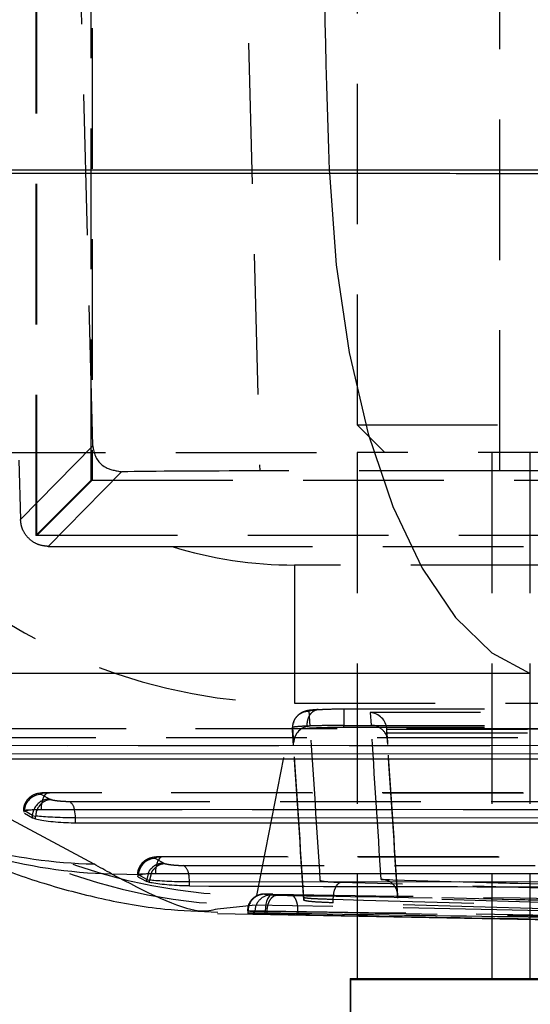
# Model space of a CAD drawing. Extents: x 59 to 746, y 13 to 589.
# Tile 5 of 46: x 222 to 231, y 129 to 147. Entities that reach past the tile are written whole.
import ezdxf

# ---------------------------------------------------------------- set-up
doc = ezdxf.new("R2010")
doc.units = 0
doc.header["$LTSCALE"] = 2
doc.linetypes.add('HIDDEN', pattern=[1.905, 1.27, -0.635])
doc.layers.get('0').update_dxf_attribs({"linetype": 'CONTINUOUS'})

msp = doc.modelspace()

# ---------------------------------------------------------------- linework, layer by layer
at = {"color": 7, "linetype": 'HIDDEN'}
for p, q in [((222.024665, 162.697995), (222.024665, 137.297995)), ((222.041332, 137.297995), (222.041332, 162.697995)), ((223.024526, 138.297995), (223.024526, 161.697994)), ((223.041476, 161.697994), (223.041476, 138.297995)), ((230.404464, 138.46306), (230.404464, 161.53293)), ((227.825009, 160.697995), (227.825009, 139.297994)), ((223.053408, 138.913728), (222.763133, 149.997995)), ((225.764358, 149.997995), (226.06643, 138.46306)), ((227.825009, 139.297994), (255.500534, 139.297994)), ((227.825009, 139.297994), (228.325007, 138.797995)), ((221.745626, 137.586534), (223.053408, 138.913728)), ((209.312075, 138.797995), (227.825009, 138.797995)), ((255.413598, 138.797995), (227.825009, 138.797995)), ((227.825009, 138.797995), (227.825009, 129.297995)), ((230.25999, 138.797995), (230.25999, 129.272994)), ((230.945853, 138.797995), (230.945853, 129.272994)), ((221.715846, 138.659398), (221.745626, 137.586534)), ((223.572848, 138.446796), (222.245959, 137.10021)), ((230.404464, 138.46306), (226.06643, 138.46306)), ((222.024665, 137.297995), (223.024526, 138.297995)), ((222.041332, 137.297995), (223.041476, 138.297995)), ((223.041476, 138.297995), (223.024526, 138.297995)), ((223.041476, 138.297995), (246.441473, 138.297995)), ((222.041332, 137.297995), (222.024665, 137.297995)), ((247.441334, 137.297995), (222.041332, 137.297995)), ((222.245959, 137.10021), (224.482407, 137.097994)), ((224.482407, 137.097994), (244.98088, 137.097994)), ((242.767119, 136.763469), (226.695244, 136.763469)), ((226.01583, 130.792525), (226.695576, 134.268132)), ((226.695576, 134.268132), (242.767451, 134.268132)), ((226.979983, 133.85034), (226.961234, 134.127336)), ((228.063212, 134.098234), (228.078713, 133.869283)), ((241.482434, 134.095243), (228.063212, 134.098234)), ((235.068974, 133.801887), (220.18781, 133.807945)), ((235.086211, 133.799062), (220.205047, 133.805117)), ((226.661229, 133.827951), (226.661229, 133.778511)), ((226.661232, 133.827918), (226.679982, 133.5509)), ((226.661232, 133.827886), (226.661232, 133.827918)), ((226.661232, 133.778416), (226.661232, 133.827886)), ((226.679982, 133.501387), (226.661232, 133.778416)), ((227.587362, 133.8351), (227.587362, 133.86619)), ((228.378025, 133.590106), (228.363772, 133.800645)), ((228.363895, 133.798726), (241.194201, 133.795867)), ((228.378707, 133.569843), (228.364457, 133.780303)), ((228.364457, 133.730937), (228.364457, 133.780303)), ((220.56706, 133.651417), (235.541978, 133.645323)), ((228.378707, 133.520477), (228.364457, 133.730937)), ((228.364457, 133.730937), (241.193683, 133.728078)), ((228.378707, 133.520477), (228.378707, 133.569843)), ((220.061668, 133.507945), (234.942832, 133.501888)), ((226.679982, 133.501387), (226.679982, 133.5509)), ((222.124522, 132.619706), (222.273317, 132.536186)), ((222.249289, 132.650838), (222.266526, 132.64801)), ((238.437467, 132.644248), (222.249289, 132.650838)), ((238.454704, 132.641422), (222.266526, 132.64801)), ((222.628539, 132.49431), (238.910471, 132.487683)), ((222.123147, 132.350838), (238.311325, 132.344248)), ((222.123147, 132.345167), (222.123147, 132.350838)), ((224.185803, 131.462671), (224.334539, 131.379173)), ((224.327584, 131.491047), (224.310351, 131.493874)), ((241.805674, 131.486709), (224.310351, 131.493874)), ((241.822907, 131.483881), (224.327584, 131.491047)), ((224.690017, 131.337204), (242.279549, 131.330044)), ((224.184212, 131.193875), (241.679535, 131.186707)), ((224.184212, 131.188203), (224.184212, 131.193875)), ((228.259874, 131.081595), (243.636978, 130.646302)), ((243.643561, 130.646796), (228.279711, 131.081712)), ((226.861038, 130.763373), (226.861038, 130.713864)), ((227.396471, 130.662807), (227.396471, 130.728897)), ((243.318581, 130.35944), (228.559137, 130.777248)), ((228.559137, 130.744461), (228.559137, 130.777248)), ((243.318581, 130.326653), (228.559137, 130.744461)), ((225.302969, 130.555088), (225.932592, 130.621298)), ((235.0051, 130.447425), (225.932592, 130.621298)), ((235.0051, 130.447425), (227.396471, 130.662807)), ((225.856611, 130.474266), (225.856611, 130.517906)), ((226.167732, 130.479569), (226.167732, 130.519858)), ((226.199069, 130.502351), (226.199069, 130.502387)), ((226.199069, 130.479085), (226.199069, 130.502351)), ((226.758589, 130.496521), (226.758589, 130.496543)), ((226.758589, 130.470468), (226.758589, 130.496521)), ((227.703017, 129.297995), (227.704809, 129.297995)), ((227.703017, 129.297995), (227.703017, 124.297996)), ((227.699415, 129.272994), (227.699415, 124.297996)), ((227.704809, 129.272994), (227.699415, 129.272994))]:
    msp.add_line(p, q, dxfattribs=at)
at = {"color": 7, "linetype": 'CONTINUOUS'}
for p, q in [((227.322796, 143.897093), (213.769631, 143.897093)), ((227.322796, 143.897093), (227.324844, 143.841672)), ((241.836091, 143.897093), (227.322796, 143.897093)), ((213.77168, 143.841672), (227.324844, 143.841672)), ((230.955065, 134.807451), (217.4019, 134.807451)), ((216.863879, 134.695381), (223.067661, 131.364242)), ((234.942832, 133.496218), (220.061668, 133.502273)), ((235.651807, 133.348149), (220.675723, 133.354243)), ((220.675723, 133.265622), (235.651807, 133.259526)), ((221.964856, 132.239014), (221.816064, 132.322532)), ((238.311325, 132.338578), (222.123147, 132.345167)), ((221.816064, 132.283299), (221.964856, 132.199782)), ((221.964856, 132.199782), (221.964856, 132.239014)), ((222.017058, 132.180142), (222.017058, 132.230048)), ((239.0203, 132.190509), (222.737202, 132.197137)), ((222.737202, 132.108516), (222.737202, 132.197137)), ((222.737202, 132.108516), (239.0203, 132.101886)), ((223.389705, 131.185895), (223.942218, 131.175306)), ((224.026063, 131.082008), (223.877342, 131.165498)), ((224.026055, 131.081995), (224.026063, 131.082008)), ((224.026055, 131.04916), (224.026055, 131.081995)), ((224.049729, 131.184472), (224.026063, 131.082008)), ((224.07676, 131.073222), (224.076775, 131.073233)), ((224.07676, 131.031784), (224.07676, 131.073222)), ((224.103996, 131.185977), (224.076775, 131.073233)), ((241.679535, 131.181038), (224.184212, 131.188203)), ((224.07676, 131.031784), (224.026055, 131.04916)), ((242.388212, 131.032872), (224.798677, 131.04003)), ((224.798677, 130.967415), (224.798677, 131.04003)), ((225.301718, 130.469494), (245.296882, 130.086296)), ((226.199069, 130.454332), (226.199069, 130.479085)), ((227.704809, 129.297995), (246.444241, 129.297995)), ((227.704809, 129.297995), (227.704809, 124.297996)), ((227.825009, 129.297995), (227.825009, 129.272994)), ((227.704809, 129.272994), (227.704809, 119.747995)), ((241.795854, 129.272994), (227.704809, 129.272994))]:
    msp.add_line(p, q, dxfattribs=at)
at = {"color": 8, "linetype": 'CONTINUOUS'}
msp.add_line((226.758589, 130.442346), (226.758589, 130.470468), dxfattribs=at)
at = {"color": 7, "linetype": 'CONTINUOUS', "flags": 128}
msp.add_lwpolyline([(227.324844, 143.841672), (227.445957, 142.1856), (227.682539, 140.600928), (228.027904, 139.132417), (228.472301, 137.821552), (229.00317, 136.705358), (229.605519, 135.815367), (230.262336, 135.176718), (230.955065, 134.807451)], dxfattribs=at)
at = {"color": 7, "linetype": 'HIDDEN', "flags": 128}
for points in [[(226.695244, 136.763469), (226.695252, 136.29448), (226.69527, 135.842143), (226.6953, 135.422521), (226.695341, 135.050511), (226.695393, 134.739325), (226.695449, 134.50001), (226.695513, 134.341065), (226.695576, 134.268132)], [(222.123147, 132.350838), (222.12603, 132.414409), (222.134506, 132.475092), (222.148189, 132.530133), (222.166457, 132.57703), (222.188485, 132.613654), (222.213269, 132.638339), (222.239682, 132.649968), (222.249289, 132.650838)], [(221.806192, 132.330372), (221.802303, 132.333465), (221.850732, 132.342425), (221.955211, 132.348439), (222.123091, 132.350838), (222.123147, 132.350838), (222.123147, 132.350838)], [(224.310351, 131.493874), (224.300743, 131.493005), (224.274331, 131.481376), (224.249547, 131.456689), (224.227523, 131.420065), (224.209254, 131.373169), (224.195571, 131.318128), (224.187096, 131.257445), (224.184212, 131.193875)], [(223.867853, 131.173313), (223.863931, 131.176549), (223.913272, 131.185601), (224.019767, 131.191554), (224.184157, 131.193875), (224.184212, 131.193875), (224.184212, 131.193875)], [(227.396471, 130.728897), (227.400047, 130.785365), (227.408015, 130.839812), (227.420089, 130.890292), (227.435832, 130.934999), (227.454689, 130.97233), (227.475976, 131.000955), (227.498938, 131.019846), (227.522754, 131.028329)], [(243.880675, 130.565271), (243.336321, 130.580681), (241.158904, 130.642321), (232.44919, 130.888876), (227.522754, 131.028329)], [(226.301425, 130.819692), (226.276268, 130.815492), (226.251808, 130.799493), (226.229017, 130.77234), (226.208811, 130.735111), (226.191987, 130.689294), (226.179228, 130.636717), (226.171033, 130.579476), (226.167732, 130.519858)], [(227.396471, 130.728897), (227.940829, 130.713488), (230.118272, 130.651851), (234.473144, 130.528575), (239.113727, 130.39721), (243.754291, 130.265842)], [(225.853131, 130.518906), (225.850725, 130.519599), (225.90764, 130.52057), (226.019749, 130.520639), (226.167676, 130.519858), (226.167732, 130.519858), (226.167732, 130.519858)]]:
    msp.add_lwpolyline(points, dxfattribs=at)
at = {"color": 8, "linetype": 'CONTINUOUS', "flags": 128}
msp.add_lwpolyline([(221.964856, 132.239014), (221.972571, 132.297962), (221.986295, 132.342082)], dxfattribs=at)
at = {"color": 7, "linetype": 'CONTINUOUS'}
for centre, radius, start, end in [((392.595953, 149.997995), 165.385724, 177.88594053, 182.11405947), ((222.091374, 132.200675), 0.645837, 359.6860681, 12.9060146)]:
    msp.add_arc(centre, radius, start, end, dxfattribs=at)
at = {"color": 7, "linetype": 'HIDDEN'}
for centre, radius, start, end in [((226.016649, 140.793499), 10.000974, 185.1123875, 269.9953038), ((225.963802, 140.641902), 10.020653, 185.2150276, 269.8215452), ((226.695197, 144.249218), 7.485749, 252.8064584, 270.0003612), ((226.979787, 133.550535), 0.299805, 89.9624502, 179.9303727), ((228.079077, 133.569654), 0.299629, 0.0360556, 90.0696985), ((222.121495, 132.314175), 0.305546, 89.4324914, 178.4327281), ((222.268878, 132.233488), 0.302731, 89.1598227, 158.9787207), ((222.509951, 132.317752), 0.212687, 7.3401614, 56.1124199), ((224.182777, 131.157137), 0.305549, 89.4324788, 178.4320492), ((224.571489, 131.160703), 0.212606, 7.3656494, 56.1169189), ((226.154983, 130.519402), 0.298376, 89.4396865, 180.2872732), ((226.278447, 130.508213), 0.297855, 89.4789462, 180.3977083)]:
    msp.add_arc(centre, radius, start, end, dxfattribs=at)
at = {"color": 8, "linetype": 'CONTINUOUS'}
for centre, radius, start, end in [((223.287547, 140.613662), 9.252034, 241.8005933, 268.6381692), ((223.631936, 140.516294), 9.333543, 240.2843689, 268.5128482), ((224.153245, 131.043623), 0.645442, 359.6810019, 12.9219357)]:
    msp.add_arc(centre, radius, start, end, dxfattribs=at)
at = {"color": 7, "linetype": 'HIDDEN'}
for centre, major_axis, ratio, start_param, end_param in [((226.066968, 138.426406), (3.001029, -0.000007), 0.012213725, 1.570975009, 2.551857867), ((230.40305, 138.340881), (10, 0.000017), 0.012217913, 0.44881506, 1.570655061), ((226.701141, 144.277484), (1.953972, 9.817155), 0.99902867, 2.595803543, 3.33769143), ((316.940828, 1568.741114), (23455.284875, -0.203389), 0.06116262, 4.708579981, 4.709192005), ((228.06321, 133.798793), (0.226256, -0.211503), 0.940372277, 0.782200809, 2.291911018), ((-148791.513265, 97.535463), (149019.761433, -1.292201), 0.06116262, 0.003820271, 0.00412611), ((316.940825, 1568.441673), (23454.984875, -0.203389), 0.061163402, 4.708579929, 4.709192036), ((316.940825, 1568.392234), (23454.984875, -0.203386), 0.06116262, 4.708579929, 4.709192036), ((-148791.513989, 97.535463), (149020.862157, -1.29221), 0.06116262, 0.003822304, 0.004128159), ((228.064452, 133.780444), (-0.037154, 0.298264), 0.998099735, 4.588225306, 4.649555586), ((-148791.513992, 97.236023), (149021.162157, -1.29221), 0.061162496, 0.003823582, 0.004128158), ((-148791.513267, 97.236023), (149019.461433, -1.292201), 0.061162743, 0.003820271, 0.00412611), ((-148791.513267, 97.186583), (149019.461433, -1.292198), 0.06116262, 0.003820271, 0.00412611), ((-148791.513992, 97.186583), (149021.162157, -1.292213), 0.06116262, 0.003823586, 0.004128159), ((222.514394, 132.529631), (0.248441, -0.014742), 0.124876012, 3.393179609, 3.656747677), ((224.576827, 131.372566), (0.249653, -0.014814), 0.124876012, 3.39261032, 3.647948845), ((226.555625, 210.810154), (0.025744, 80.013614), 0.202428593, 3.118624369, 3.126235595), ((210.68957, 211.11422), (563.006133, -11.480536), 0.142059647, 4.743018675, 4.77480351), ((226.261798, 210.810154), (0.031263, 80.313564), 0.202788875, 3.118631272, 3.126245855), ((210.563597, 211.11422), (562.916449, -11.48163), 0.14261507, 4.743021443, 4.774806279)]:
    msp.add_ellipse(centre, major_axis=major_axis, ratio=ratio, start_param=start_param, end_param=end_param, dxfattribs=at)
at = {"color": 7, "linetype": 'CONTINUOUS'}
for centre, major_axis, ratio, start_param, end_param in [((222.497036, 132.232458), (0.548447, -0.014559), 0.056725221, 3.387275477, 3.64813253), ((222.497036, 132.185311), (0.548432, -0.032544), 0.124876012, 3.393179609, 3.654036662), ((147.005751, 133.311548), (78.624545, -4.666107), 0.124881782, 0.24682994, 0.263531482), ((226.414558, 210.462858), (0.022363, 80.013425), 0.242131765, 3.011408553, 3.019147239), ((224.559469, 131.075393), (0.549659, -0.01463), 0.056876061, 3.386830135, 3.641880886), ((159.836625, 211.738796), (560.032189, -11.424115), 0.142813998, 4.831560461, 4.851470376), ((226.267891, 210.465668), (0.031146, 80.013513), 0.202788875, 3.11816226, 3.125805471), ((208.478237, 210.8066), (560.813399, -11.438735), 0.14261507, 4.746845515, 4.778755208)]:
    msp.add_ellipse(centre, major_axis=major_axis, ratio=ratio, start_param=start_param, end_param=end_param, dxfattribs=at)
for points, knots in [([(227.324844, 143.841672), (227.895661, 143.841281), (229.037296, 143.840498), (230.866643, 143.834398), (232.717734, 143.824771), (234.550195, 143.811686), (236.306267, 143.795499), (237.943016, 143.776783), (239.400506, 143.756), (240.775268, 143.732028), (241.448058, 143.714779), (241.820966, 143.705218)], [0, 0, 0, 0, 0.108177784, 0.216355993, 0.324533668, 0.432711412, 0.540894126, 0.649077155, 0.757269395, 0.8654616, 1, 1, 1, 1]), ([(219.186605, 132.328371), (219.498028, 132.158347), (220.103215, 131.82794), (221.082611, 131.391506), (222.100558, 131.018951), (223.172677, 130.733104), (224.233293, 130.537306), (224.986244, 130.508124), (225.312718, 130.495471)], [0, 0, 0, 0, 0.211720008, 0.411435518, 0.58484687, 0.740747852, 0.887590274, 1, 1, 1, 1]), ([(222.123147, 132.345167), (222.068838, 132.344362), (221.960214, 132.342753), (221.852834, 132.329513), (221.797479, 132.314795), (221.806104, 132.303576), (221.808505, 132.300452)], [0, 0, 0, 0, 0.295207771, 0.590439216, 0.885944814, 1, 1, 1, 1]), ([(222.737202, 132.197137), (222.677792, 132.197554), (222.558511, 132.198393), (222.366434, 132.204578), (222.191098, 132.213724), (222.079198, 132.222536), (222.028761, 132.228498), (222.016744, 132.23), (222.016734, 132.230001)], [0, 0, 0, 0, 0.2247252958, 0.4512014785, 0.6770899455, 0.9028804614, 0.9999197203, 1, 1, 1, 1]), ([(222.016734, 132.180188), (222.052093, 132.171637), (222.122808, 132.154535), (222.287268, 132.132452), (222.47202, 132.116399), (222.627797, 132.109344), (222.711463, 132.108709), (222.737202, 132.108514)], [0, 0, 0, 0, 0.225354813, 0.450698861, 0.675756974, 0.900251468, 1, 1, 1, 1]), ([(223.877342, 131.127209), (223.868446, 131.135252), (223.850657, 131.151335), (223.891288, 131.16697), (223.932097, 131.17365), (223.942218, 131.175306)], [0, 0, 0, 0, 0.429327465, 0.858478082, 1, 1, 1, 1]), ([(224.184212, 131.188203), (224.129419, 131.187458), (224.033162, 131.186148), (223.969598, 131.17857), (223.942218, 131.175306)], [0, 0, 0, 0, 0.569246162, 1, 1, 1, 1]), ([(224.798677, 131.04003), (224.798659, 131.04003), (224.744641, 131.04003), (224.619039, 131.041405), (224.430128, 131.047465), (224.25902, 131.055832), (224.136612, 131.066557), (224.096922, 131.070342), (224.076769, 131.073221), (224.07676, 131.073222)], [0, 0, 0, 0, 0.000071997, 0.223716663, 0.444900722, 0.672263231, 0.889471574, 0.999952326, 1, 1, 1, 1]), ([(224.798677, 130.967415), (224.739498, 130.968339), (224.621176, 130.970186), (224.43012, 130.981918), (224.257456, 130.999076), (224.140252, 131.016818), (224.092438, 131.028088), (224.07676, 131.031784)], [0, 0, 0, 0, 0.222621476, 0.445110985, 0.66927033, 0.89155262, 1, 1, 1, 1]), ([(225.856611, 130.474266), (225.850157, 130.475648), (225.837252, 130.478411), (225.897824, 130.480868), (226.008994, 130.48154), (226.11542, 130.480219), (226.167732, 130.479569)], [0, 0, 0, 0, 0.252820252, 0.505547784, 0.756961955, 1, 1, 1, 1]), ([(226.199069, 130.454332), (226.152033, 130.455646), (226.057953, 130.458273), (225.999882, 130.460838), (225.983275, 130.462033), (225.9806, 130.462226)], [0, 0, 0, 0, 0.456150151, 0.91237706, 1, 1, 1, 1]), ([(226.758593, 130.442346), (226.69884, 130.443486), (226.579335, 130.445765), (226.377168, 130.449955), (226.26052, 130.452822), (226.199069, 130.454332)], [0, 0, 0, 0, 0.321203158, 0.642406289, 1, 1, 1, 1]), ([(244.619616, 130.151853), (243.13117, 130.173201), (239.410054, 130.22657), (233.456335, 130.32158), (228.991173, 130.402091), (226.758589, 130.442346)], [0, 0, 0, 0, 0.249999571, 0.624999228, 1, 1, 1, 1])]:
    msp.add_open_spline(points, degree=3, knots=knots, dxfattribs=at)
at = {"color": 7, "linetype": 'HIDDEN'}
for points, knots in [([(223.053408, 138.913728), (223.053488, 138.912384), (223.054885, 138.888869), (223.075173, 138.746793), (223.195464, 138.517913), (223.466744, 138.466791), (223.572848, 138.446796)], [0, 0, 0, 0, 0.006070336, 0.106187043, 0.650410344, 1, 1, 1, 1]), ([(222.245959, 137.10021), (222.192705, 137.10526), (222.086111, 137.115368), (221.941056, 137.194275), (221.829669, 137.309857), (221.760911, 137.445874), (221.750494, 137.541739), (221.745626, 137.586534)], [0, 0, 0, 0, 0.207841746, 0.416020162, 0.617645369, 0.821336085, 1, 1, 1, 1]), ([(226.661232, 133.827918), (226.664557, 133.861582), (226.671206, 133.92891), (226.722949, 134.018642), (226.798672, 134.085971), (226.882844, 134.12206), (226.938569, 134.125811), (226.961234, 134.127336)], [0, 0, 0, 0, 0.214718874, 0.429442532, 0.644160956, 0.855268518, 1, 1, 1, 1]), ([(227.120449, 134.154002), (227.055754, 134.149145), (226.972657, 134.142907), (226.891937, 134.125514), (226.814179, 134.096818), (226.733217, 134.03282), (226.681909, 133.956676), (226.67522, 133.911936), (226.67417, 133.904918)], [0, 0, 0, 0, 0.41643434, 0.53488859, 0.637925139, 0.806446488, 0.969638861, 1, 1, 1, 1]), ([(226.924286, 133.854665), (226.924514, 133.874814), (226.924968, 133.915113), (226.936648, 133.973111), (226.955899, 134.026307), (226.982747, 134.072533), (227.01586, 134.109985), (227.053981, 134.136854), (227.095543, 134.153159), (227.124415, 134.15379), (227.138852, 134.154106)], [0, 0, 0, 0, 0.124998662, 0.250000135, 0.375004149, 0.500001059, 0.625007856, 0.750006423, 0.874994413, 1, 1, 1, 1]), ([(226.961234, 134.127336), (226.963151, 134.129504), (226.968938, 134.136048), (227.024096, 134.145635), (227.104288, 134.151557), (227.138606, 134.154091)], [0, 0, 0, 0, 0.22085188, 0.666565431, 1, 1, 1, 1]), ([(227.138606, 134.154091), (227.178989, 134.156238), (227.273115, 134.161241), (227.433269, 134.165013), (227.545837, 134.165464), (227.587444, 134.16563)], [0, 0, 0, 0, 0.321419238, 0.749182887, 1, 1, 1, 1]), ([(227.587444, 134.16563), (227.587436, 134.165935), (227.587418, 134.166636), (227.587396, 134.157474), (227.587379, 134.125505), (227.587368, 134.057169), (227.587366, 133.967398), (227.587363, 133.899925), (227.587362, 133.86619)], [0, 0, 0, 0, 0.075487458, 0.17362407, 0.380210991, 0.586802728, 0.793403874, 1, 1, 1, 1]), ([(226.924651, 133.85468), (226.924638, 133.85468), (226.870504, 133.852219), (226.755256, 133.846111), (226.674934, 133.837023), (226.661232, 133.829541), (226.661232, 133.827887), (226.661232, 133.827886)], [0, 0, 0, 0, 0.000084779, 0.33598386, 0.777933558, 0.999916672, 1, 1, 1, 1]), ([(227.587362, 133.86619), (227.52555, 133.866029), (227.359105, 133.865596), (227.125774, 133.861692), (226.980711, 133.856966), (226.925154, 133.854651), (226.925139, 133.85465)], [0, 0, 0, 0, 0.252188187, 0.679085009, 0.999913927, 1, 1, 1, 1]), ([(226.925139, 133.818105), (227.008679, 133.822325), (227.173473, 133.830649), (227.417757, 133.834715), (227.554766, 133.835026), (227.587362, 133.8351)], [0, 0, 0, 0, 0.439315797, 0.866607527, 1, 1, 1, 1]), ([(222.250317, 132.649582), (222.180327, 132.649766), (222.085642, 132.650015), (221.961224, 132.604608), (221.881569, 132.546844), (221.824064, 132.460513), (221.795814, 132.382074), (221.802217, 132.337877), (221.80335, 132.330064)], [0, 0, 0, 0, 0.372543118, 0.503980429, 0.650309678, 0.802364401, 0.965062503, 1, 1, 1, 1]), ([(222.29729, 132.527175), (222.27372, 132.524903), (222.219372, 132.519665), (222.151396, 132.481476), (222.103257, 132.438804), (222.085857, 132.41262), (222.079684, 132.403331)], [0, 0, 0, 0, 0.285668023, 0.658702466, 0.878925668, 1, 1, 1, 1]), ([(222.266526, 132.64801), (222.238842, 132.647548), (222.186381, 132.646671), (222.136599, 132.640052), (222.11215, 132.631023), (222.120398, 132.623478), (222.124522, 132.619706)], [0, 0, 0, 0, 0.2718250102, 0.5150968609, 0.7575703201, 1, 1, 1, 1]), ([(222.29729, 132.527175), (222.30363, 132.525494), (222.324754, 132.519896), (222.377198, 132.510803), (222.457341, 132.501749), (222.546023, 132.495581), (222.601173, 132.494732), (222.628539, 132.49431)], [0, 0, 0, 0, 0.096485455, 0.321431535, 0.547558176, 0.775492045, 1, 1, 1, 1]), ([(221.816064, 132.322532), (221.816059, 132.322533), (221.805271, 132.32523), (221.805732, 132.327801), (221.806192, 132.330372)], [0, 0, 0, 0, 0.000460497, 1, 1, 1, 1]), ([(224.310883, 131.492775), (224.240172, 131.493005), (224.144191, 131.493316), (224.017515, 131.445001), (223.938462, 131.385052), (223.882962, 131.297391), (223.856363, 131.220369), (223.86307, 131.178441), (223.863972, 131.172808)], [0, 0, 0, 0, 0.377502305, 0.512400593, 0.658965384, 0.811695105, 0.974702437, 1, 1, 1, 1]), ([(224.327584, 131.491047), (224.300616, 131.490589), (224.248798, 131.489708), (224.198209, 131.483243), (224.173735, 131.474093), (224.181779, 131.46648), (224.185803, 131.462671)], [0, 0, 0, 0, 0.265270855, 0.509716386, 0.754700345, 1, 1, 1, 1]), ([(224.334539, 131.379173), (224.295349, 131.375654), (224.216969, 131.368615), (224.1185, 131.299314), (224.059822, 131.232005), (224.050661, 131.188862), (224.049729, 131.184472)], [0, 0, 0, 0, 0.321199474, 0.642412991, 0.963618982, 1, 1, 1, 1]), ([(224.357606, 131.370402), (224.322798, 131.365725), (224.253178, 131.356371), (224.165323, 131.286438), (224.113261, 131.223838), (224.104028, 131.186109), (224.103996, 131.185977)], [0, 0, 0, 0, 0.332934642, 0.665892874, 0.998834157, 1, 1, 1, 1]), ([(224.357606, 131.370402), (224.364917, 131.368481), (224.386899, 131.362705), (224.440858, 131.353488), (224.52009, 131.344511), (224.608235, 131.338454), (224.662745, 131.337621), (224.690017, 131.337204)], [0, 0, 0, 0, 0.109702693, 0.329824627, 0.555220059, 0.77746345, 1, 1, 1, 1]), ([(223.877342, 131.165498), (223.877338, 131.165499), (223.869174, 131.16822), (223.868513, 131.170767), (223.867853, 131.173313)], [0, 0, 0, 0, 0.000456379, 1, 1, 1, 1]), ([(228.559141, 130.793801), (228.556517, 130.823551), (228.551275, 130.88298), (228.511234, 130.961644), (228.450809, 131.02632), (228.366065, 131.072493), (228.298122, 131.082964), (228.260894, 131.081631), (228.259874, 131.081595)], [0, 0, 0, 0, 0.173808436, 0.347201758, 0.530949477, 0.742094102, 0.992928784, 1, 1, 1, 1]), ([(227.522754, 131.028329), (227.500701, 131.029015), (227.416157, 131.031646), (227.291513, 131.038537), (227.182665, 131.049917), (227.168248, 131.058513), (227.16104, 131.06281)], [0, 0, 0, 0, 0.105238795, 0.403453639, 0.70176693, 1, 1, 1, 1]), ([(226.285626, 130.819828), (226.264681, 130.820166), (226.212291, 130.821011), (226.16375, 130.820452), (226.135712, 130.820049), (226.096022, 130.815784), (226.044383, 130.804233), (225.975936, 130.771878), (225.906482, 130.708743), (225.855206, 130.620917), (225.849601, 130.553361), (225.846824, 130.519903)], [0, 0, 0, 0, 0.098681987, 0.246835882, 0.349570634, 0.387840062, 0.458534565, 0.575466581, 0.711396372, 0.857061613, 1, 1, 1, 1]), ([(226.301425, 130.819692), (226.277593, 130.820011), (226.228971, 130.820663), (226.17728, 130.820552), (226.14936, 130.819592), (226.155054, 130.818373), (226.157901, 130.817764)], [0, 0, 0, 0, 0.2414179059, 0.4925236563, 0.7462363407, 1, 1, 1, 1]), ([(226.199069, 130.502387), (226.20164, 130.536113), (226.206782, 130.603562), (226.238714, 130.693323), (226.284487, 130.761607), (226.328751, 130.791998), (226.361426, 130.801398), (226.374714, 130.801997), (226.381113, 130.802285)], [0, 0, 0, 0, 0.2138915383, 0.4277660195, 0.6416667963, 0.8555287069, 0.9304270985, 1, 1, 1, 1]), ([(226.281156, 130.806055), (226.289752, 130.805565), (226.306948, 130.804585), (226.349912, 130.803184), (226.376926, 130.802406), (226.381113, 130.802285)], [0, 0, 0, 0, 0.4578912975, 0.9159709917, 1, 1, 1, 1]), ([(226.381113, 130.802285), (226.404698, 130.80165), (226.453678, 130.800332), (226.529654, 130.798624), (226.592814, 130.797324), (226.624679, 130.796732), (226.639503, 130.796457)], [0, 0, 0, 0, 0.299698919, 0.622395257, 0.824334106, 1, 1, 1, 1]), ([(226.639503, 130.796457), (226.821032, 130.793194), (229.798421, 130.73968), (235.752837, 130.638711), (241.525888, 130.55702), (244.502952, 130.514894)], [0, 0, 0, 0, 0.030487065, 0.500038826, 1, 1, 1, 1]), ([(226.758589, 130.496543), (226.757348, 130.535447), (226.754865, 130.613258), (226.727864, 130.711752), (226.688096, 130.781341), (226.6557, 130.791419), (226.639503, 130.796457)], [0, 0, 0, 0, 0.249993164, 0.500001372, 0.750006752, 1, 1, 1, 1]), ([(226.861038, 130.763373), (226.861038, 130.763372), (226.861037, 130.760134), (226.898413, 130.749911), (227.051487, 130.739483), (227.242517, 130.731525), (227.361122, 130.730066), (227.396452, 130.728889), (227.396471, 130.728888)], [0, 0, 0, 0, 0.000057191, 0.298277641, 0.596542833, 0.894747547, 0.999944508, 1, 1, 1, 1]), ([(227.396471, 130.662807), (227.304635, 130.66613), (227.122821, 130.67271), (226.940333, 130.688852), (226.867769, 130.70326), (226.862394, 130.711725), (226.861038, 130.71386)], [0, 0, 0, 0, 0.303771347, 0.601402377, 0.899482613, 1, 1, 1, 1]), ([(225.856611, 130.517906), (225.856607, 130.517907), (225.849774, 130.519045), (225.851453, 130.518976), (225.853131, 130.518906)], [0, 0, 0, 0, 0.000545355, 1, 1, 1, 1]), ([(226.199069, 130.502351), (226.189522, 130.502478), (226.130349, 130.503264), (226.036715, 130.504676), (225.999305, 130.505658), (225.9806, 130.506149)], [0, 0, 0, 0, 0.087754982, 0.543879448, 1, 1, 1, 1]), ([(226.758589, 130.496521), (226.72611, 130.496801), (226.656984, 130.497396), (226.520321, 130.498706), (226.35609, 130.500422), (226.250291, 130.501746), (226.199069, 130.502387)], [0, 0, 0, 0, 0.177771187, 0.378345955, 0.699031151, 1, 1, 1, 1]), ([(233.08414, 130.388279), (232.464162, 130.398291), (230.355616, 130.432343), (228.247121, 130.469976), (226.758589, 130.496543)], [0, 0, 0, 0, 0.294031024, 1, 1, 1, 1])]:
    msp.add_open_spline(points, degree=3, knots=knots, dxfattribs=at)
at = {"color": 8, "linetype": 'CONTINUOUS'}
for points, knots in [([(222.079684, 132.403331), (222.073041, 132.394475), (222.05191, 132.366302), (222.02755, 132.307188), (222.020439, 132.256492), (222.016742, 132.230135)], [0, 0, 0, 0, 0.1804167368, 0.5738919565, 1, 1, 1, 1]), ([(223.389705, 131.185895), (223.997166, 130.869642), (224.816576, 130.443046), (225.203013, 130.532063), (225.302969, 130.555088)], [0, 0, 0, 0, 0.741340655, 1, 1, 1, 1])]:
    msp.add_open_spline(points, degree=3, knots=knots, dxfattribs=at)

doc.saveas('drawing.dxf')
